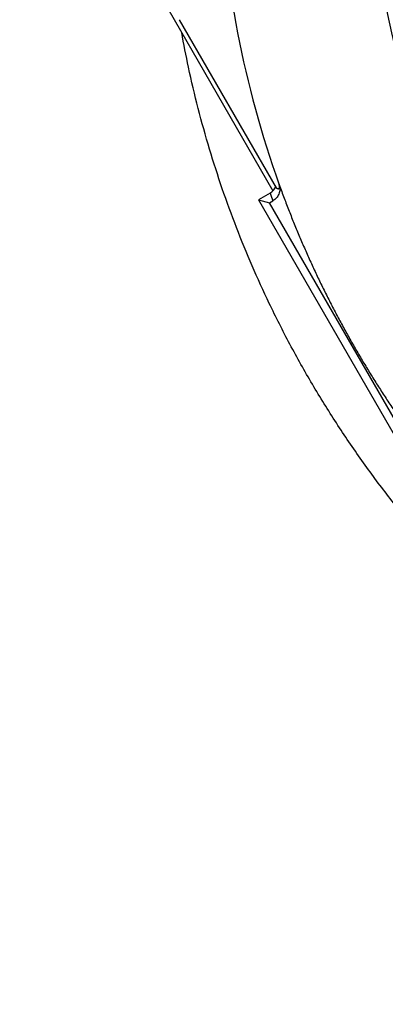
# Model space of a CAD drawing. Header units: millimetres. Extents: x 1880 to 3530, y 1446 to 3560.
# Tile 3 of 20: x 2335 to 2491, y 1906 to 2324. Entities that reach past the tile are written whole.
import ezdxf

# ---------------------------------------------------------------- set-up
doc = ezdxf.new("R2010")
doc.units = ezdxf.units.MM
doc.header["$LTSCALE"] = 2

msp = doc.modelspace()

# ---------------------------------------------------------------- linework, layer by layer
at = {"color": 7, "linetype": 'Continuous', "lineweight": 25}
for p, q in [((2368.33, 2380.99), (2442.95, 2251.75)), ((2403.1, 2324.34), (2444.28, 2253)), ((2441.69, 2250.71), (2436.76, 2247.86)), ((2436.76, 2247.86), (2511.85, 2117.81)), ((2436.76, 2247.86), (2441.48, 2246.6)), ((2441.48, 2246.6), (2442.86, 2247.39)), ((2513.11, 2122.53), (2441.48, 2246.6))]:
    msp.add_line(p, q, dxfattribs=at)
for centre, radius, start, end in [((2864.23, 2471.4), 984, 117.07261, 210.37115), ((2864.23, 2471.4), 983.65, 117.07261, 210.37115), ((2850.23, 2399.88), 365.99, 100.3891, 259.77), ((2853.23, 2394.68), 436, 199.2822, 199.7441), ((2767.77, 2414.88), 872.2, 210.37115, 268.38756), ((2767.77, 2414.88), 871.85, 210.37115, 269.04426)]:
    msp.add_arc(centre, radius, start, end, dxfattribs=at)
for points, knots in [([(2753.23, 1544.25), (2726.83, 1544.68), (2700.56, 1546.31), (2648.27, 1551.92), (2622.26, 1555.91), (2583.42, 1563.7), (2570.58, 1566.58), (2545.12, 1572.9), (2532.5, 1576.34), (2494.95, 1587.49), (2470.34, 1596.02), (2421.95, 1615.25), (2398.17, 1625.94), (2363.15, 1643.64), (2351.58, 1649.82), (2334.39, 1659.51), (2328.69, 1662.81), (2317.34, 1669.55), (2311.71, 1672.98), (2283.83, 1690.41), (2262.31, 1705.25), (2220.81, 1736.7), (2200.83, 1753.3), (2162.41, 1788.26), (2143.96, 1806.61), (2117.45, 1835.47), (2108.81, 1845.31), (2096.15, 1860.41), (2091.98, 1865.5), (2085.79, 1873.22), (2083.74, 1875.81), (2079.68, 1881.01), (2077.67, 1883.62), (2059.68, 1907.15), (2044.76, 1928.64), (2027.4, 1956.19), (2023.99, 1961.73), (2017.31, 1972.89), (2014.03, 1978.5), (2004.36, 1995.42), (1998.15, 2006.83), (1980.18, 2041.4), (1969.11, 2064.93), (1948.81, 2112.97), (1939.58, 2137.47), (1929.22, 2168.73), (1927.21, 2175.01), (1923.33, 2187.56), (1921.45, 2193.85), (1916.02, 2212.75), (1912.66, 2225.38), (1903.34, 2263.41), (1898.17, 2288.91), (1889.85, 2340.21), (1886.72, 2366.02), (1882.51, 2417.93), (1881.43, 2444.04), (1881.41, 2476.88), (1881.47, 2483.46), (1881.72, 2496.63), (1881.92, 2503.21), (1882.7, 2522.91), (1883.48, 2536), (1886.59, 2575.1), (1889.68, 2600.97), (1897.88, 2652.33), (1902.98, 2677.81), (1915.22, 2728.4), (1922.37, 2753.49), (1934.65, 2790.83), (1939.01, 2803.22), (1948.25, 2827.91), (1953.11, 2840.13), (1968.35, 2876.38), (1979.41, 2900.01), (2003.32, 2946.25), (2016.16, 2968.86), (2043.62, 3013.03), (2058.25, 3034.6), (2081.55, 3066.15), (2089.55, 3076.54), (2101.89, 3091.92), (2106.06, 3097.01), (2114.52, 3107.12), (2118.79, 3112.13), (2140.37, 3136.9), (2158.33, 3155.9), (2195.6, 3192.33), (2214.9, 3209.76), (2254.84, 3243.05), (2275.47, 3258.92), (2307.44, 3281.53), (2318.27, 3288.87), (2334.76, 3299.57), (2340.31, 3303.09), (2351.48, 3310.02), (2357.11, 3313.44), (2374.11, 3323.53), (2385.58, 3330.03), (2402.98, 3339.42), (2408.81, 3342.49), (2416.14, 3346.26), (2417.61, 3347.01), (2420.52, 3348.54), (2421.97, 3349.33), (2426.29, 3351.74), (2429.13, 3353.42), (2431.92, 3355.16)], [0, 0, 0, 0, 0.03125, 0.03125, 0.0625, 0.0625, 0.078125, 0.078125, 0.09375, 0.09375, 0.125, 0.125, 0.15625, 0.15625, 0.171875, 0.171875, 0.179687, 0.179687, 0.1875, 0.1875, 0.21875, 0.21875, 0.25, 0.25, 0.28125, 0.28125, 0.296875, 0.296875, 0.304687, 0.304687, 0.308594, 0.308594, 0.3125, 0.3125, 0.34375, 0.34375, 0.351562, 0.351562, 0.359375, 0.359375, 0.375, 0.375, 0.40625, 0.40625, 0.4375, 0.4375, 0.445312, 0.445312, 0.453125, 0.453125, 0.46875, 0.46875, 0.5, 0.5, 0.53125, 0.53125, 0.5625, 0.5625, 0.570312, 0.570312, 0.578125, 0.578125, 0.59375, 0.59375, 0.625, 0.625, 0.65625, 0.65625, 0.6875, 0.6875, 0.703125, 0.703125, 0.71875, 0.71875, 0.75, 0.75, 0.78125, 0.78125, 0.8125, 0.8125, 0.828125, 0.828125, 0.835937, 0.835937, 0.84375, 0.84375, 0.875, 0.875, 0.90625, 0.90625, 0.9375, 0.9375, 0.953125, 0.953125, 0.960938, 0.960938, 0.96875, 0.96875, 0.984375, 0.984375, 0.992188, 0.992188, 0.994141, 0.994141, 0.996094, 0.996094, 1, 1, 1, 1]), ([(2420.48, 2384.74), (2421.26, 2362.58), (2423.76, 2340.48), (2432.13, 2296.93), (2438, 2275.48), (2445.49, 2254.61)], [0, 0, 0, 0, 0.5, 0.5, 1, 1, 1, 1]), ([(2441.69, 2250.71), (2442.21, 2251.01), (2442.68, 2251.38), (2443.29, 2252.04), (2443.48, 2252.28), (2443.82, 2252.78), (2443.97, 2253.04), (2444.1, 2253.31)], [0, 0, 0, 0, 0.5, 0.5, 0.75, 0.75, 1, 1, 1, 1]), ([(2445.64, 2254.2), (2445.73, 2253.88), (2445.79, 2253.56), (2445.86, 2252.91), (2445.87, 2252.57), (2445.83, 2251.91), (2445.79, 2251.59), (2445.64, 2250.95), (2445.54, 2250.63), (2445.29, 2250.02), (2445.14, 2249.72), (2444.8, 2249.16), (2444.6, 2248.89), (2443.95, 2248.15), (2443.44, 2247.73), (2442.86, 2247.39)], [0, 0, 0, 0, 0.125, 0.125, 0.25, 0.25, 0.375, 0.375, 0.5, 0.5, 0.625, 0.625, 0.75, 0.75, 1, 1, 1, 1]), ([(2444.28, 2253), (2444.35, 2252.95), (2444.48, 2252.85), (2444.66, 2252.74), (2444.84, 2252.65), (2445.01, 2252.6), (2445.19, 2252.57), (2445.39, 2252.6), (2445.56, 2252.71), (2445.67, 2252.88), (2445.73, 2253.06), (2445.76, 2253.25), (2445.76, 2253.41), (2445.75, 2253.58), (2445.74, 2253.71), (2445.72, 2253.84), (2445.69, 2253.98), (2445.64, 2254.15), (2445.58, 2254.36), (2445.53, 2254.53), (2445.51, 2254.62)], [0, 0, 0, 0, 0.113205, 0.219749, 0.319633, 0.412856, 0.499419, 0.634702, 0.749387, 0.817224, 0.87464, 0.908589, 0.937362, 0.954406, 0.968752, 0.975062, 0.981332, 0.987573, 0.993792, 1, 1, 1, 1]), ([(2445.66, 2254.15), (2445.99, 2253.22), (2446.66, 2251.37), (2447.69, 2248.61), (2448.73, 2245.86), (2449.8, 2243.11), (2450.88, 2240.38), (2451.98, 2237.65), (2453.1, 2234.93), (2454.24, 2232.22), (2455.39, 2229.52), (2456.56, 2226.82), (2457.75, 2224.14), (2458.96, 2221.46), (2460.19, 2218.79), (2461.44, 2216.13), (2462.7, 2213.48), (2463.99, 2210.83), (2465.29, 2208.2), (2466.61, 2205.57), (2467.94, 2202.95), (2469.3, 2200.34), (2470.67, 2197.74), (2472.07, 2195.15), (2473.48, 2192.57), (2474.91, 2189.99), (2476.35, 2187.42), (2478.31, 2184.01), (2480.79, 2179.78), (2483.84, 2174.74), (2486.96, 2169.75), (2490.14, 2164.8), (2493.38, 2159.9), (2496.69, 2155.04), (2500.07, 2150.24), (2503.52, 2145.47), (2507.03, 2140.76), (2510.6, 2136.09), (2514.25, 2131.47), (2517.95, 2126.89), (2520.47, 2123.88), (2521.74, 2122.37)], [0, 0, 0, 0, 0.019276, 0.038541, 0.057795, 0.077041, 0.096279, 0.11551, 0.134734, 0.153953, 0.173168, 0.192379, 0.211587, 0.230793, 0.249999, 0.269205, 0.288411, 0.307619, 0.32683, 0.346045, 0.365264, 0.384489, 0.40372, 0.422958, 0.442205, 0.46146, 0.480725, 0.500001, 0.538542, 0.577042, 0.615511, 0.653954, 0.692379, 0.730794, 0.769204, 0.807619, 0.846045, 0.884488, 0.922957, 0.961459, 1, 1, 1, 1])]:
    msp.add_open_spline(points, degree=3, knots=knots, dxfattribs=at)
at = {"color": 8, "linetype": 'Continuous', "lineweight": 25}
msp.add_open_spline([(2556.89, 2054.4), (2553.89, 2056.9), (2544.3, 2064.87), (2530.82, 2077.89), (2516.21, 2093.08), (2503.77, 2107.22), (2491.89, 2121.88), (2480.53, 2137.18), (2469.75, 2153.05), (2459.55, 2169.53), (2450.05, 2186.47), (2438.91, 2208.47), (2427.03, 2235.95), (2417.45, 2263.78), (2411.1, 2286.63), (2407.12, 2303.16), (2405.1, 2313.97), (2404.18, 2318.91)], degree=3, knots=[0, 0, 0, 0, 0.037592, 0.120005, 0.18028, 0.240555, 0.301249, 0.361943, 0.423958, 0.485972, 0.548443, 0.610914, 0.723332, 0.836428, 0.89405, 0.951671, 1, 1, 1, 1], dxfattribs=at)
at = {"color": 7, "linetype": 'Continuous', "lineweight": 25}
msp.add_open_spline([(2445.49, 2254.61), (2445.51, 2254.54), (2445.56, 2254.41), (2445.61, 2254.27), (2445.64, 2254.2)], degree=3, dxfattribs=at)

doc.saveas('drawing.dxf')
